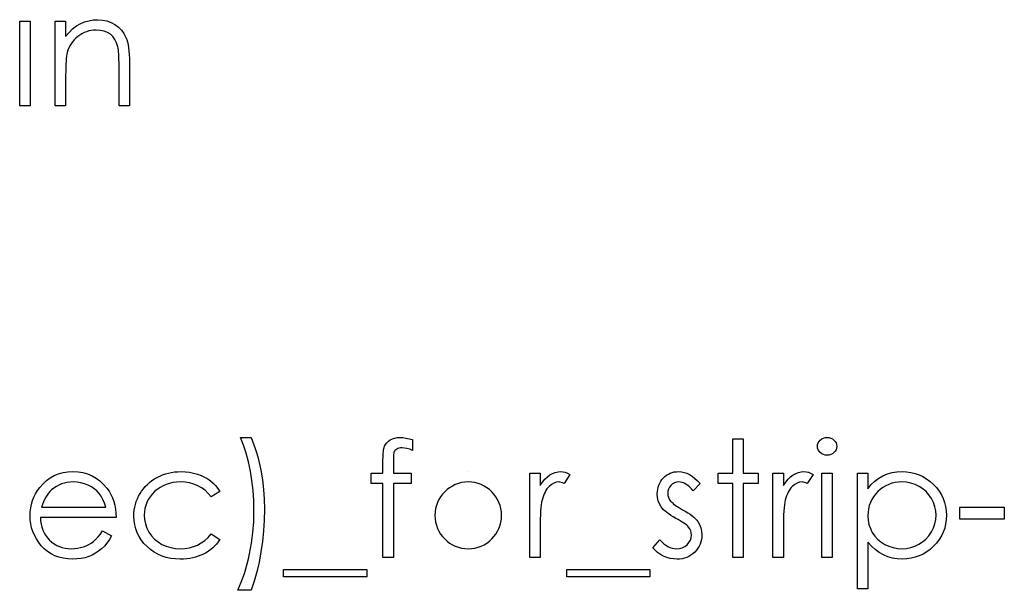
# Model space of a CAD drawing. Header units: inches. Extents: x -57.7 to -21.7, y -3.8 to 19.3.
# Tile 60 of 70: x -34.94 to -33.767, y 11.363 to 12.042. Entities that reach past the tile are written whole.
import ezdxf

# ---------------------------------------------------------------- set-up
doc = ezdxf.new("R2010")
doc.units = ezdxf.units.IN
doc.header["$LTSCALE"] = 0.5
doc.header["$MEASUREMENT"] = 0
doc.layers.add('APP-M-D', color=42, linetype='Continuous')

msp = doc.modelspace()

# ---------------------------------------------------------------- linework, layer by layer
at = {"layer": 'APP-M-D', "linetype": 'Continuous'}
msp.add_line((-34.40581, 11.50433), (-34.40582, 11.50433), dxfattribs=at)
for points in [[(-34.94027, 12.04062), (-34.9279, 12.04062), (-34.9279, 11.93992), (-34.94027, 11.93992), (-34.94027, 12.04062)], [(-34.89787, 12.04062), (-34.8855, 12.04062), (-34.8855, 12.02245), (-34.88145, 12.02731), (-34.87719, 12.03148), (-34.87272, 12.0349), (-34.86803, 12.03764), (-34.86314, 12.03971), (-34.85804, 12.0412), (-34.85271, 12.04208), (-34.84719, 12.04238), (-34.84161, 12.04202), (-34.83637, 12.04098), (-34.83146, 12.03918), (-34.82687, 12.0367), (-34.82273, 12.03361), (-34.81915, 12.03002), (-34.81616, 12.02593), (-34.81376, 12.02135), (-34.81277, 12.01878), (-34.81191, 12.01586), (-34.8112, 12.01263), (-34.81059, 12.00904), (-34.81015, 12.00512), (-34.80982, 12.00087), (-34.80959, 11.99626), (-34.80954, 11.99134), (-34.80954, 11.93992), (-34.82191, 11.93992), (-34.82191, 11.98729), (-34.82193, 11.9914), (-34.82199, 11.99515), (-34.8221, 11.99855), (-34.82226, 12.00161), (-34.82249, 12.00429), (-34.82273, 12.00661), (-34.82304, 12.0086), (-34.82337, 12.0102), (-34.82478, 12.01484), (-34.82674, 12.01887), (-34.82922, 12.02226), (-34.83223, 12.02505), (-34.83576, 12.02723), (-34.83979, 12.02877), (-34.84432, 12.02971), (-34.84934, 12.03002), (-34.85232, 12.02991), (-34.85522, 12.02955), (-34.85807, 12.02894), (-34.8608, 12.02811), (-34.86348, 12.02701), (-34.86607, 12.02571), (-34.86858, 12.02414), (-34.87101, 12.02234), (-34.8733, 12.02036), (-34.87537, 12.01829), (-34.87725, 12.01608), (-34.87893, 12.01376), (-34.8804, 12.01133), (-34.88167, 12.00879), (-34.88274, 12.00611), (-34.8836, 12.00335), (-34.88404, 12.00131), (-34.88443, 11.99888), (-34.88476, 11.99609), (-34.88503, 11.99289), (-34.88523, 11.98933), (-34.88539, 11.98538), (-34.88548, 11.98105), (-34.8855, 11.97633), (-34.8855, 11.93992), (-34.89787, 11.93992), (-34.89787, 12.04062)], [(-34.66468, 11.363), (-34.68058, 11.363), (-34.6784, 11.36774), (-34.67635, 11.37271), (-34.67439, 11.37785), (-34.67257, 11.38317), (-34.67086, 11.38872), (-34.66926, 11.39444), (-34.6678, 11.40037), (-34.66642, 11.40647), (-34.6641, 11.419), (-34.66247, 11.43173), (-34.66148, 11.44467), (-34.66114, 11.45779), (-34.66142, 11.46993), (-34.66219, 11.48183), (-34.66355, 11.49353), (-34.6654, 11.50499), (-34.66771, 11.516), (-34.67042, 11.52635), (-34.67354, 11.53599), (-34.67704, 11.54496), (-34.66468, 11.54496), (-34.66288, 11.54073), (-34.6612, 11.53635), (-34.6596, 11.53174), (-34.65808, 11.52699), (-34.65667, 11.52202), (-34.65538, 11.51688), (-34.65416, 11.51156), (-34.65306, 11.50604), (-34.65118, 11.49472), (-34.64985, 11.48321), (-34.64905, 11.47142), (-34.64878, 11.45944), (-34.64903, 11.44652), (-34.6498, 11.4338), (-34.65107, 11.42118), (-34.65286, 11.40876), (-34.65513, 11.39665), (-34.65783, 11.38497), (-34.66103, 11.37376), (-34.66468, 11.363)], [(-34.47212, 11.54236), (-34.47212, 11.5295), (-34.47565, 11.53085), (-34.47891, 11.53182), (-34.48192, 11.5324), (-34.48465, 11.53259), (-34.4865, 11.53248), (-34.48821, 11.5322), (-34.48973, 11.53171), (-34.49111, 11.53102), (-34.49227, 11.53019), (-34.49321, 11.52933), (-34.4939, 11.5284), (-34.49434, 11.5274), (-34.4945, 11.52679), (-34.49461, 11.52597), (-34.49475, 11.52492), (-34.49484, 11.52368), (-34.49492, 11.52218), (-34.49495, 11.52053), (-34.495, 11.51862), (-34.495, 11.50256), (-34.47388, 11.50256), (-34.47388, 11.49019), (-34.49503, 11.49019), (-34.49508, 11.40186), (-34.50745, 11.40186), (-34.50745, 11.49019), (-34.52158, 11.49019), (-34.52158, 11.50256), (-34.50745, 11.50256), (-34.50745, 11.51865), (-34.50742, 11.52133), (-34.50731, 11.52379), (-34.50717, 11.52605), (-34.50695, 11.52815), (-34.50668, 11.53), (-34.50632, 11.53168), (-34.50593, 11.53317), (-34.50546, 11.53444), (-34.5043, 11.5367), (-34.50278, 11.53872), (-34.50094, 11.54051), (-34.49873, 11.54206), (-34.49622, 11.54333), (-34.49345, 11.54424), (-34.49045, 11.54476), (-34.48719, 11.54496), (-34.48388, 11.54479), (-34.48026, 11.54432), (-34.47634, 11.54349), (-34.47212, 11.54236)], [(-34.09053, 11.54319), (-34.07816, 11.54319), (-34.07816, 11.50256), (-34.0605, 11.50256), (-34.0605, 11.49019), (-34.07816, 11.49019), (-34.07816, 11.40186), (-34.09053, 11.40186), (-34.09053, 11.49019), (-34.1082, 11.49019), (-34.1082, 11.50256), (-34.09053, 11.50256), (-34.09053, 11.54319)], [(-33.97841, 11.54496), (-33.97612, 11.54476), (-33.97399, 11.54418), (-33.97203, 11.54319), (-33.97026, 11.54184), (-33.96877, 11.54021), (-33.96772, 11.53839), (-33.96709, 11.53643), (-33.96687, 11.5343), (-33.96709, 11.53223), (-33.96772, 11.5303), (-33.96877, 11.52851), (-33.97026, 11.52688), (-33.97203, 11.52552), (-33.97399, 11.52453), (-33.97612, 11.52395), (-33.97841, 11.52376), (-33.98067, 11.52395), (-33.98274, 11.52453), (-33.9847, 11.52552), (-33.98647, 11.52688), (-33.98793, 11.52851), (-33.98898, 11.5303), (-33.98961, 11.53223), (-33.98983, 11.5343), (-33.98961, 11.53643), (-33.98898, 11.53839), (-33.98793, 11.54021), (-33.98647, 11.54184), (-33.9847, 11.54319), (-33.98274, 11.54418), (-33.98067, 11.54476), (-33.97841, 11.54496)], [(-34.84173, 11.43366), (-34.83074, 11.42789), (-34.83344, 11.42328), (-34.83634, 11.41914), (-34.83943, 11.41544), (-34.84275, 11.41224), (-34.84625, 11.40945), (-34.84995, 11.40702), (-34.8539, 11.40493), (-34.85804, 11.40319), (-34.86243, 11.40183), (-34.86709, 11.40087), (-34.87203, 11.40029), (-34.87725, 11.4001), (-34.88305, 11.40034), (-34.88851, 11.40109), (-34.89365, 11.40233), (-34.89848, 11.40407), (-34.90295, 11.40631), (-34.90712, 11.40904), (-34.91098, 11.41227), (-34.91449, 11.416), (-34.91763, 11.42003), (-34.92037, 11.42419), (-34.92266, 11.4285), (-34.92453, 11.43294), (-34.92602, 11.4375), (-34.92707, 11.44216), (-34.92768, 11.44699), (-34.9279, 11.45193), (-34.92771, 11.45657), (-34.92718, 11.4611), (-34.92627, 11.46549), (-34.925, 11.46977), (-34.92338, 11.47391), (-34.92139, 11.47791), (-34.91901, 11.4818), (-34.91631, 11.48556), (-34.91247, 11.48994), (-34.90833, 11.49378), (-34.90389, 11.49698), (-34.89911, 11.49963), (-34.89403, 11.50168), (-34.88865, 11.50317), (-34.88296, 11.50402), (-34.87695, 11.50433), (-34.87076, 11.50402), (-34.86488, 11.50308), (-34.85934, 11.50154), (-34.85412, 11.49938), (-34.84921, 11.4966), (-34.84462, 11.49317), (-34.84034, 11.48914), (-34.8364, 11.48451), (-34.83386, 11.48089), (-34.83168, 11.47708), (-34.8298, 11.47302), (-34.82828, 11.46877), (-34.82707, 11.4643), (-34.82618, 11.45961), (-34.82566, 11.45469), (-34.82544, 11.44956), (-34.91554, 11.44956), (-34.91529, 11.44559), (-34.91474, 11.44178), (-34.91385, 11.43816), (-34.91264, 11.43474), (-34.91115, 11.43151), (-34.90933, 11.42844), (-34.90717, 11.42557), (-34.90472, 11.42287), (-34.90201, 11.42044), (-34.89917, 11.41831), (-34.89616, 11.41652), (-34.89298, 11.41506), (-34.88967, 11.41392), (-34.88619, 11.41312), (-34.88258, 11.41263), (-34.8788, 11.41246), (-34.8751, 11.4126), (-34.87148, 11.41304), (-34.86789, 11.41379), (-34.86436, 11.41481), (-34.86096, 11.41608), (-34.85785, 11.41757), (-34.855, 11.41922), (-34.85241, 11.42107), (-34.8499, 11.42331), (-34.84727, 11.42618), (-34.84454, 11.4296), (-34.84172, 11.43366)], [(-34.70178, 11.48072), (-34.71213, 11.47429), (-34.71563, 11.47843), (-34.71947, 11.48202), (-34.72358, 11.48506), (-34.728, 11.48754), (-34.73275, 11.48947), (-34.7378, 11.49086), (-34.74313, 11.49168), (-34.74878, 11.49196), (-34.75331, 11.49177), (-34.75767, 11.49124), (-34.76181, 11.49033), (-34.76576, 11.48909), (-34.76951, 11.48746), (-34.77308, 11.48547), (-34.77644, 11.48315), (-34.77962, 11.48045), (-34.78249, 11.4775), (-34.78497, 11.47438), (-34.7871, 11.47112), (-34.78881, 11.4677), (-34.79016, 11.46414), (-34.7911, 11.46041), (-34.79168, 11.45652), (-34.79187, 11.45249), (-34.79151, 11.44721), (-34.79047, 11.44211), (-34.7887, 11.43714), (-34.78624, 11.43234), (-34.78315, 11.42789), (-34.77953, 11.42394), (-34.77542, 11.42055), (-34.77076, 11.41768), (-34.76568, 11.41539), (-34.76032, 11.41376), (-34.75466, 11.41279), (-34.7487, 11.41246), (-34.74324, 11.41274), (-34.73802, 11.41357), (-34.73308, 11.41495), (-34.72836, 11.41688), (-34.72391, 11.41936), (-34.71975, 11.4224), (-34.7158, 11.42599), (-34.71213, 11.43013), (-34.70178, 11.42334), (-34.70365, 11.42066), (-34.7057, 11.41812), (-34.7079, 11.41575), (-34.71025, 11.41354), (-34.71273, 11.41147), (-34.71541, 11.40956), (-34.71823, 11.4078), (-34.72118, 11.4062), (-34.72427, 11.40476), (-34.72748, 11.40352), (-34.73076, 11.40247), (-34.73418, 11.40161), (-34.73769, 11.40095), (-34.74133, 11.40048), (-34.74506, 11.40018), (-34.7489, 11.4001), (-34.75475, 11.40032), (-34.76032, 11.40103), (-34.76565, 11.40219), (-34.77073, 11.40382), (-34.77556, 11.40592), (-34.78014, 11.40849), (-34.78445, 11.41152), (-34.78851, 11.41503), (-34.7922, 11.41887), (-34.79538, 11.42292), (-34.79808, 11.42715), (-34.80029, 11.43159), (-34.80203, 11.43626), (-34.80325, 11.44109), (-34.80399, 11.44614), (-34.80424, 11.45138), (-34.80413, 11.45494), (-34.80377, 11.45845), (-34.80322, 11.4619), (-34.80239, 11.46527), (-34.80137, 11.46858), (-34.8001, 11.47184), (-34.79861, 11.47501), (-34.7969, 11.47813), (-34.79496, 11.48114), (-34.79287, 11.48395), (-34.7906, 11.48663), (-34.78815, 11.48912), (-34.78555, 11.49143), (-34.78276, 11.49359), (-34.77978, 11.49558), (-34.77666, 11.4974), (-34.77341, 11.49903), (-34.77004, 11.50043), (-34.76659, 11.50162), (-34.76303, 11.50259), (-34.75938, 11.50336), (-34.75566, 11.50388), (-34.75182, 11.50421), (-34.74787, 11.50433), (-34.74293, 11.50413), (-34.73805, 11.50355), (-34.73327, 11.50261), (-34.72858, 11.50126), (-34.72411, 11.49961), (-34.71997, 11.49773), (-34.71621, 11.4956), (-34.71279, 11.49326), (-34.70967, 11.49063), (-34.7068, 11.48768), (-34.70415, 11.48437), (-34.70178, 11.48072)], [(-34.33256, 11.50256), (-34.32019, 11.50256), (-34.32019, 11.48774), (-34.31737, 11.49182), (-34.31448, 11.4953), (-34.31152, 11.49814), (-34.30849, 11.50041), (-34.30537, 11.50212), (-34.30216, 11.50336), (-34.29894, 11.50408), (-34.29562, 11.50433), (-34.29306, 11.5041), (-34.29041, 11.50347), (-34.28767, 11.50239), (-34.28486, 11.50087), (-34.29165, 11.49016), (-34.29344, 11.49094), (-34.2951, 11.49152), (-34.29662, 11.49185), (-34.29797, 11.49196), (-34.30092, 11.49163), (-34.30385, 11.49063), (-34.30669, 11.48898), (-34.30951, 11.48666), (-34.31086, 11.48525), (-34.31213, 11.48365), (-34.31329, 11.48188), (-34.31439, 11.47992), (-34.31541, 11.47777), (-34.31635, 11.47545), (-34.31721, 11.47294), (-34.31798, 11.47026), (-34.31851, 11.46786), (-34.31895, 11.46491), (-34.31933, 11.4614), (-34.31964, 11.45734), (-34.31989, 11.45276), (-34.32005, 11.44763), (-34.32016, 11.44194), (-34.32019, 11.4357), (-34.32019, 11.40186), (-34.33256, 11.40186), (-34.33256, 11.50256)], [(-34.1294, 11.49), (-34.13779, 11.48136), (-34.14, 11.48384), (-34.1422, 11.486), (-34.14441, 11.48782), (-34.14657, 11.48931), (-34.14875, 11.49047), (-34.1509, 11.4913), (-34.15305, 11.49179), (-34.15518, 11.49196), (-34.15777, 11.49171), (-34.16017, 11.49094), (-34.16241, 11.48967), (-34.16442, 11.48787), (-34.16611, 11.48575), (-34.1673, 11.48348), (-34.16801, 11.48103), (-34.16826, 11.47841), (-34.16804, 11.47603), (-34.16741, 11.47374), (-34.16633, 11.47148), (-34.16484, 11.46927), (-34.16387, 11.46814), (-34.16266, 11.46698), (-34.16122, 11.46574), (-34.15954, 11.46447), (-34.15761, 11.46314), (-34.15545, 11.46179), (-34.15308, 11.46035), (-34.15046, 11.45889), (-34.14726, 11.45707), (-34.14433, 11.45527), (-34.14165, 11.45348), (-34.13925, 11.45171), (-34.13712, 11.44995), (-34.13525, 11.44821), (-34.13365, 11.44647), (-34.13232, 11.44476), (-34.13028, 11.4412), (-34.12879, 11.43742), (-34.12793, 11.43341), (-34.12763, 11.42919), (-34.12777, 11.42621), (-34.12815, 11.42334), (-34.12882, 11.42058), (-34.12973, 11.41795), (-34.13094, 11.41542), (-34.13238, 11.41301), (-34.13409, 11.41072), (-34.13608, 11.40854), (-34.13826, 11.40655), (-34.14055, 11.40484), (-34.14298, 11.40341), (-34.14554, 11.40222), (-34.14825, 11.40128), (-34.15109, 11.40062), (-34.15405, 11.40023), (-34.15714, 11.4001), (-34.16131, 11.40032), (-34.16536, 11.40101), (-34.16934, 11.40214), (-34.17323, 11.40371), (-34.1769, 11.4057), (-34.18024, 11.40805), (-34.18325, 11.41072), (-34.18593, 11.41373), (-34.17773, 11.42306), (-34.17536, 11.42058), (-34.17295, 11.41842), (-34.1705, 11.4166), (-34.16804, 11.41511), (-34.16553, 11.41395), (-34.16296, 11.41312), (-34.16039, 11.41263), (-34.15777, 11.41246), (-34.15421, 11.41277), (-34.15093, 11.41368), (-34.14792, 11.41517), (-34.14519, 11.41729), (-34.14292, 11.4198), (-34.14129, 11.42256), (-34.14033, 11.42549), (-34.14, 11.42866), (-34.14022, 11.43129), (-34.14085, 11.43377), (-34.1419, 11.43609), (-34.14339, 11.43827), (-34.14436, 11.43932), (-34.1456, 11.44045), (-34.14712, 11.44167), (-34.14888, 11.44294), (-34.15093, 11.44426), (-34.15325, 11.44564), (-34.15581, 11.4471), (-34.15866, 11.44865), (-34.16172, 11.45039), (-34.16453, 11.45213), (-34.16707, 11.45387), (-34.16939, 11.45558), (-34.17144, 11.45729), (-34.1732, 11.459), (-34.17475, 11.46071), (-34.17602, 11.4624), (-34.17803, 11.4659), (-34.17947, 11.46968), (-34.18035, 11.47366), (-34.18063, 11.47791), (-34.18052, 11.4807), (-34.18019, 11.48335), (-34.17961, 11.48589), (-34.17883, 11.48832), (-34.17781, 11.49061), (-34.17657, 11.49279), (-34.17511, 11.49486), (-34.17342, 11.49679), (-34.17155, 11.49856), (-34.16956, 11.50007), (-34.16746, 11.50137), (-34.16525, 11.50245), (-34.16291, 11.50328), (-34.16045, 11.50386), (-34.15788, 11.50421), (-34.15518, 11.50433), (-34.15198, 11.5041), (-34.14877, 11.50344), (-34.14554, 11.50231), (-34.14231, 11.50074), (-34.13911, 11.49872), (-34.13588, 11.49627), (-34.13263, 11.49337), (-34.1294, 11.49)], [(-34.04283, 11.50256), (-34.03047, 11.50256), (-34.03047, 11.48774), (-34.02765, 11.49182), (-34.02475, 11.4953), (-34.0218, 11.49814), (-34.01876, 11.50041), (-34.01564, 11.50212), (-34.01244, 11.50336), (-34.00921, 11.50408), (-34.0059, 11.50433), (-34.00333, 11.5041), (-34.00068, 11.50347), (-33.99795, 11.50239), (-33.99513, 11.50087), (-34.00192, 11.49016), (-34.00372, 11.49094), (-34.00537, 11.49152), (-34.00689, 11.49185), (-34.00825, 11.49196), (-34.0112, 11.49163), (-34.01413, 11.49063), (-34.01697, 11.48898), (-34.01978, 11.48666), (-34.02114, 11.48525), (-34.02241, 11.48365), (-34.02357, 11.48188), (-34.02467, 11.47992), (-34.02569, 11.47777), (-34.02663, 11.47545), (-34.02748, 11.47294), (-34.02826, 11.47026), (-34.02878, 11.46786), (-34.02922, 11.46491), (-34.02961, 11.4614), (-34.02991, 11.45734), (-34.03016, 11.45276), (-34.03033, 11.44763), (-34.03044, 11.44194), (-34.03047, 11.4357), (-34.03047, 11.40186), (-34.04283, 11.40186), (-34.04283, 11.50256)], [(-33.98454, 11.50256), (-33.97217, 11.50256), (-33.97217, 11.40186), (-33.98453, 11.40186), (-33.98453, 11.50256)], [(-33.94214, 11.50256), (-33.92977, 11.50256), (-33.92977, 11.48393), (-33.92571, 11.4889), (-33.92138, 11.49312), (-33.91674, 11.49665), (-33.9118, 11.49944), (-33.90656, 11.50157), (-33.90103, 11.50311), (-33.89521, 11.50402), (-33.88908, 11.50433), (-33.88373, 11.50408), (-33.87854, 11.50339), (-33.87357, 11.5022), (-33.86879, 11.50052), (-33.86421, 11.49839), (-33.85985, 11.49577), (-33.85565, 11.49268), (-33.85168, 11.48912), (-33.84804, 11.48522), (-33.84489, 11.48111), (-33.84221, 11.47683), (-33.84003, 11.47236), (-33.83832, 11.46767), (-33.83711, 11.46281), (-33.83639, 11.45773), (-33.83614, 11.45249), (-33.83639, 11.44713), (-33.83711, 11.44197), (-33.83829, 11.43703), (-33.83998, 11.43228), (-33.84216, 11.42773), (-33.84481, 11.42339), (-33.84793, 11.41928), (-33.85154, 11.41536), (-33.85549, 11.41177), (-33.85963, 11.40868), (-33.86399, 11.40606), (-33.86852, 11.4039), (-33.87327, 11.40225), (-33.87821, 11.40106), (-33.88337, 11.40034), (-33.8887, 11.4001), (-33.89469, 11.4004), (-33.90045, 11.40137), (-33.90595, 11.40291), (-33.91122, 11.40512), (-33.91622, 11.40793), (-33.92099, 11.41139), (-33.92549, 11.41544), (-33.92977, 11.42011), (-33.92977, 11.36476), (-33.94214, 11.36476), (-33.94214, 11.50256)], [(-34.83781, 11.46193), (-34.83927, 11.46681), (-34.84106, 11.47117), (-34.84313, 11.47501), (-34.84551, 11.47832), (-34.84821, 11.48125), (-34.85136, 11.48387), (-34.85489, 11.48619), (-34.85884, 11.48821), (-34.86303, 11.48986), (-34.86737, 11.49102), (-34.87178, 11.49174), (-34.87631, 11.49196), (-34.88001, 11.49182), (-34.8836, 11.49138), (-34.88705, 11.49063), (-34.89033, 11.48961), (-34.89354, 11.48826), (-34.89657, 11.48666), (-34.89947, 11.48473), (-34.90226, 11.48252), (-34.90419, 11.4807), (-34.90599, 11.47865), (-34.90767, 11.47642), (-34.90921, 11.47396), (-34.91065, 11.47126), (-34.91197, 11.46836), (-34.91316, 11.46527), (-34.91424, 11.46193), (-34.83781, 11.46193)], [(-33.88919, 11.49196), (-33.89339, 11.49179), (-33.89742, 11.49124), (-33.90128, 11.49036), (-33.90498, 11.48909), (-33.90852, 11.48749), (-33.91186, 11.48553), (-33.91506, 11.48318), (-33.91807, 11.4805), (-33.9208, 11.47755), (-33.92317, 11.47443), (-33.92519, 11.47112), (-33.92684, 11.46764), (-33.92811, 11.464), (-33.92902, 11.46016), (-33.92958, 11.45616), (-33.92977, 11.45199), (-33.92944, 11.44652), (-33.92847, 11.44136), (-33.92684, 11.43645), (-33.92455, 11.43184), (-33.92165, 11.42762), (-33.91818, 11.42383), (-33.91415, 11.42052), (-33.90956, 11.41768), (-33.90462, 11.41539), (-33.89954, 11.41376), (-33.89435, 11.41279), (-33.889, 11.41246), (-33.88375, 11.41279), (-33.87868, 11.41379), (-33.87374, 11.41542), (-33.86899, 11.41773), (-33.86454, 11.42063), (-33.86057, 11.42406), (-33.85709, 11.428), (-33.85408, 11.43247), (-33.85165, 11.43728), (-33.84989, 11.44219), (-33.84886, 11.44721), (-33.84851, 11.45235), (-33.84884, 11.45751), (-33.84989, 11.46253), (-33.8516, 11.46745), (-33.85403, 11.4722), (-33.85701, 11.47664), (-33.86049, 11.48053), (-33.86443, 11.48393), (-33.86885, 11.48677), (-33.87362, 11.48903), (-33.87859, 11.49066), (-33.88378, 11.49163), (-33.88919, 11.49196)], [(-33.82024, 11.46193), (-33.76724, 11.46193), (-33.76724, 11.44779), (-33.82024, 11.44779), (-33.82024, 11.46193)], [(-34.62581, 11.38773), (-34.52688, 11.38773), (-34.52688, 11.3789), (-34.62581, 11.3789), (-34.62581, 11.38773)], [(-34.28839, 11.38773), (-34.18946, 11.38773), (-34.18946, 11.3789), (-34.28839, 11.3789), (-34.28839, 11.38773)]]:
    msp.add_lwpolyline(points, dxfattribs=at)
msp.add_arc((-34.40587, 11.45222), 0.03974, 90.00165, 89.99835, dxfattribs=at)

doc.saveas('drawing.dxf')
